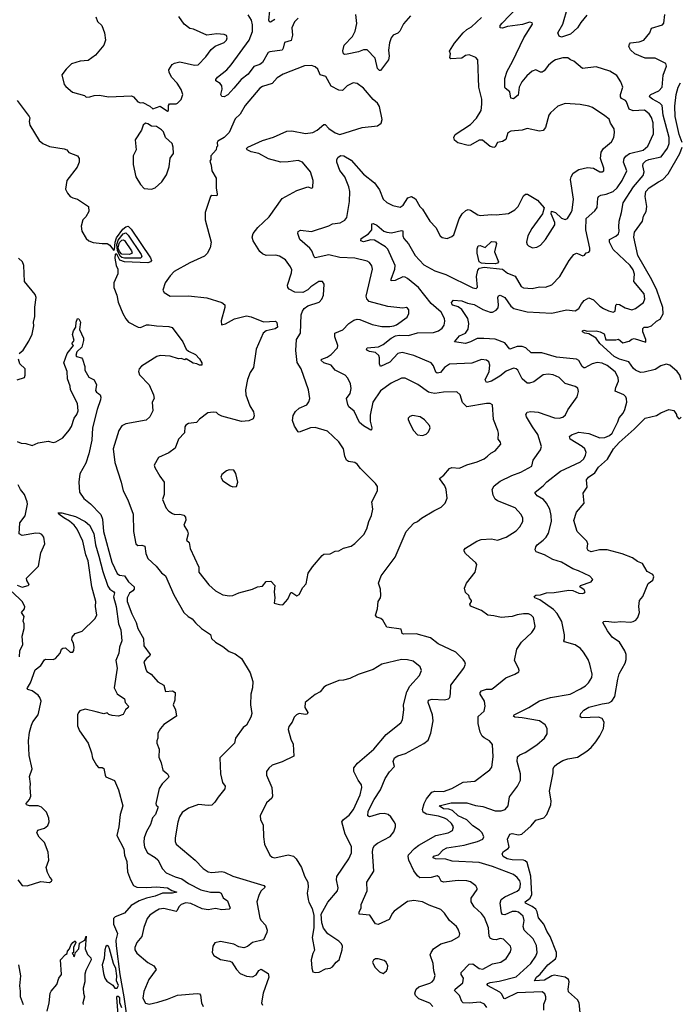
# Model space of a CAD drawing. Extents: x 2057697 to 2160550, y 827490 to 1016834.
# Tile 19 of 256: x 2080714 to 2086079, y 856613 to 864612. Entities that reach past the tile are written whole.
import ezdxf

# ---------------------------------------------------------------- set-up
doc = ezdxf.new("R2010")
doc.units = 0

msp = doc.modelspace()

# ---------------------------------------------------------------- linework, layer by layer
at = {"layer": '0CON20XD'}
for points in [[(2082975, 864625.6), (2082945.6, 864595), (2082925.5, 864545), (2082928.5, 864485), (2082917.9, 864442.1), (2082864.5, 864425.5), (2082855, 864381.2), (2082845, 864364.4), (2082745, 864351.5), (2082732.2, 864345), (2082685, 864264.5), (2082665, 864249.2), (2082615, 864232.1), (2082570.5, 864169.5), (2082512.5, 864125), (2082454.3, 864055.7), (2082405, 864001.1), (2082375, 863985.7), (2082357, 863987), (2082348.1, 864005), (2082358.3, 864048.3), (2082356.7, 864075), (2082343.6, 864093.6), (2082306.2, 864115), (2082305.8, 864125), (2082319.4, 864145), (2082395.4, 864205), (2082431.5, 864245), (2082578.4, 864445), (2082605.4, 864515), (2082605, 864570), (2082597.9, 864607.9), (2082570.9, 864650.9)], [(2082785, 864614.3), (2082752, 864592), (2082744, 864594), (2082738.3, 864608.3), (2082744.7, 864685)], [(2083887.3, 864642.7), (2083831.7, 864578.3), (2083801.3, 864518.7), (2083785, 864502.5), (2083746, 864485), (2083731.5, 864465), (2083717.1, 864425), (2083708.8, 864365), (2083715.4, 864315), (2083708.2, 864285), (2083645, 864198), (2083635, 864199.2), (2083620.6, 864215), (2083599.9, 864299.9), (2083535.9, 864365.9), (2083505, 864366.7), (2083465, 864350), (2083375, 864330.9), (2083355, 864329.2), (2083343.8, 864335), (2083337.7, 864357.7), (2083350, 864405), (2083415.7, 864474.2), (2083437.9, 864517.9), (2083451.4, 864581.4), (2083444.6, 864654.6)], [(2084507.6, 856587.6), (2084490, 856615), (2084455, 856630.9), (2084365, 856621.8), (2084316.7, 856625), (2084305.8, 856635), (2084286.7, 856685), (2084246, 856725), (2084250, 856735), (2084313, 856787), (2084317.9, 856825), (2084300.5, 856855), (2084299.4, 856870.6), (2084365, 856940), (2084395, 856943.1), (2084446.2, 856905), (2084475, 856899.4), (2084555, 856942.5), (2084621.2, 856955), (2084665.6, 856985), (2084700.4, 857039.6), (2084704.5, 857065), (2084698.9, 857085), (2084642, 857142), (2084617.4, 857147.4), (2084585, 857138.2), (2084558.6, 857138.6), (2084538.9, 857148.9), (2084527.6, 857167.6), (2084520.8, 857235), (2084488, 857318), (2084465, 857350), (2084405.4, 857405.4), (2084381.4, 857445), (2084380.6, 857475), (2084429.2, 857545), (2084430, 857555), (2084417.5, 857575), (2084375, 857607.8), (2084345, 857617.5), (2084275, 857620), (2084155, 857606.5), (2084137.5, 857615), (2084122, 857645), (2084105, 857656), (2084056.8, 857643.2), (2083965, 857640.4), (2083945, 857656.1), (2083915, 857698.3), (2083875.5, 857785), (2083868.6, 857815), (2083871.5, 857828.5), (2083919.7, 857880.3), (2083955, 857905.6), (2084095, 857985.5), (2084195, 858005.5), (2084230, 858025), (2084237.1, 858055), (2084221.8, 858081.8), (2084185.7, 858115), (2084165, 858125.4), (2084115, 858140.4), (2084017.1, 858157.1), (2083990.6, 858175), (2083984.4, 858195), (2083999.1, 858245), (2084017.9, 858282.1), (2084062.5, 858337.5), (2084085, 858344.7), (2084155, 858341.9), (2084225, 858367.5), (2084315, 858417.1), (2084410, 858425), (2084531.1, 858518.9), (2084548.9, 858541.1), (2084559.1, 858625), (2084554.2, 858725), (2084530, 858755), (2084485, 858776.7), (2084470.5, 858790.5), (2084455, 858824.4), (2084436.4, 858895), (2084438.8, 858951.2), (2084485.4, 858994.6), (2084495.6, 859035), (2084488.9, 859075), (2084453.3, 859133.3), (2084453, 859147), (2084465, 859160), (2084505, 859174.3), (2084545, 859174), (2084559.7, 859180.3), (2084663.4, 859266.6), (2084735.6, 859294.4), (2084766.7, 859315), (2084771.2, 859325), (2084766.2, 859345), (2084732.5, 859405), (2084752.6, 859497.4), (2084789.2, 859555), (2084874.4, 859635), (2084895.5, 859665), (2084901.5, 859685), (2084885.6, 859755), (2084868.1, 859775), (2084846.2, 859785), (2084805, 859785.4), (2084755, 859777.9), (2084715, 859764.4), (2084625, 859755.8), (2084565, 859770), (2084515, 859774), (2084465, 859813.3), (2084375, 859846.7), (2084371.2, 859865), (2084383.3, 859885), (2084382.5, 859895), (2084367.5, 859915), (2084362.5, 859935), (2084335, 859960), (2084326.7, 859995), (2084343.3, 860035), (2084413.3, 860125), (2084427.5, 860185), (2084419.3, 860199.3), (2084366.7, 860245), (2084334.2, 860274.2), (2084324.2, 860294.2), (2084324.1, 860305.9), (2084335, 860320), (2084425.6, 860374.4), (2084460.9, 860389.1), (2084545, 860393.6), (2084595, 860382.5), (2084665, 860408.2), (2084745, 860458.6), (2084775, 860492), (2084800.8, 860535), (2084799.2, 860565), (2084783.8, 860595), (2084737.4, 860647.4), (2084595, 860702.5), (2084575.6, 860715.6), (2084558.7, 860748.7), (2084550.6, 860795), (2084567.5, 860825), (2084615, 860863.1), (2084710.2, 860909.8), (2084783.8, 860935), (2084874.4, 860985.6), (2084884.4, 861035), (2084942.8, 861117.2), (2084951.9, 861145), (2084922.4, 861242.4), (2084880, 861305), (2084830, 861385), (2084825.8, 861405), (2084835.7, 861424.3), (2084865, 861430), (2084925, 861424.5), (2085058, 861378), (2085095, 861375.5), (2085125, 861383.6), (2085147.1, 861402.9), (2085165, 861442.9), (2085242.4, 861547.6), (2085251.7, 861591.7), (2085247.8, 861617.8), (2085225, 861633.3), (2085145, 861655.8), (2085095, 861705.8), (2085046.2, 861726.2), (2085005, 861732.5), (2084965, 861727.8), (2084890.5, 861669.5), (2084855, 861658.1), (2084835, 861659.4), (2084795.4, 861695.4), (2084758.6, 861765), (2084745, 861775.6), (2084725, 861780), (2084665, 861756.8), (2084612.5, 861715), (2084545, 861674.6), (2084505, 861664.4), (2084495.6, 861685), (2084526.9, 861753.1), (2084532.7, 861805), (2084525, 861831.2), (2084505, 861847.1), (2084465, 861852.2), (2084385, 861822.2), (2084205, 861814.4), (2084165, 861786.4), (2084131.4, 861745), (2084105, 861740), (2084095, 861748), (2084075, 861800.8), (2084055, 861825.6), (2083915, 861884.5), (2083819.4, 861909.4), (2083785, 861900), (2083719.2, 861830.8), (2083645, 861794.2), (2083637.2, 861817.2), (2083637.5, 861865), (2083629.5, 861885), (2083605, 861908.8), (2083555, 861916.9), (2083538.8, 861925), (2083532, 861935), (2083536.7, 861945), (2083628.8, 861955), (2083665, 861973.6), (2083731.5, 862025), (2083765, 862043.4), (2083795, 862048.9), (2083872.6, 862047.4), (2083945, 862067.5), (2084075, 862071.3), (2084115.8, 862084.2), (2084144.3, 862105), (2084160.7, 862129.3), (2084167.2, 862162.8), (2084164.6, 862185), (2084136.8, 862235), (2084055.9, 862305.9), (2083953.6, 862435), (2083865, 862509.7), (2083845, 862520), (2083825, 862521.8), (2083763.6, 862493.6), (2083730.3, 862490.3), (2083730, 862505), (2083759.7, 862585), (2083762.7, 862615), (2083705, 862746.5), (2083686.1, 862766.1), (2083595, 862820), (2083565, 862823.6), (2083505, 862807.3), (2083484.5, 862815), (2083487.8, 862835), (2083546.6, 862873.4), (2083573.3, 862905), (2083575, 862952.5), (2083585, 862955.6), (2083615, 862943.8), (2083672.7, 862892.7), (2083694.5, 862884.5), (2083735, 862880.4), (2083815, 862900), (2083825, 862896.7), (2083824.5, 862855), (2083833.6, 862835), (2083871.5, 862791.5), (2083925, 862695.5), (2083995, 862620.9), (2084085, 862571.8), (2084175, 862543.1), (2084395, 862434.2), (2084421.7, 862428.3), (2084432.3, 862437.7), (2084425.3, 862525), (2084434.2, 862575.8), (2084447.6, 862592.4), (2084485, 862601.5), (2084635, 862584), (2084675, 862552.5), (2084737.4, 862527.4), (2084785.5, 862445.5), (2084806, 862434), (2084875, 862427.1), (2084935, 862441.9), (2084985, 862439.2), (2085035, 862459.2), (2085100, 862525), (2085177.1, 862655), (2085215.5, 862704.5), (2085235, 862714.3), (2085245, 862712.9), (2085287.5, 862692.5), (2085301.7, 862698.3), (2085315, 862717.5), (2085336.4, 862723.6), (2085343.3, 862735), (2085344, 862755), (2085310.9, 862905), (2085313.5, 862996.5), (2085385, 863059.2), (2085402.9, 863085), (2085408.3, 863161.7), (2085414.4, 863175), (2085434, 863186), (2085476.2, 863193.8), (2085535, 863215.6), (2085566.2, 863245), (2085606.4, 863305), (2085644.5, 863385), (2085618.1, 863455), (2085624.4, 863485), (2085636.9, 863503.1), (2085665.9, 863524.1), (2085778.2, 863551.7), (2085814.5, 863585), (2085862.7, 863685), (2085858.6, 863775), (2085845, 863817.5), (2085826.8, 863846.8), (2085787.6, 863877.6), (2085695, 863872.2), (2085664.7, 863884.7), (2085643.5, 863945), (2085635, 863955.5), (2085602.2, 863972.2), (2085594.4, 863985), (2085593.3, 864005), (2085611.1, 864065), (2085596.4, 864106.4), (2085565, 864158), (2085506.7, 864195), (2085395, 864230), (2085285, 864214.2), (2085215, 864275.8), (2085186.7, 864285), (2085165, 864300.8), (2085125, 864302.2), (2085065.4, 864284.6), (2085045, 864272.2), (2085008.3, 864241.7), (2084973.5, 864196.5), (2084956, 864185), (2084945, 864184.7), (2084905, 864203.3), (2084875, 864193.5), (2084833.5, 864156.5), (2084792.5, 864107.5), (2084770.3, 864065), (2084762.4, 863997.6), (2084725, 863969.4), (2084703.3, 863975), (2084693.6, 864025), (2084655.6, 864055), (2084653.8, 864063.8), (2084653.9, 864135), (2084673.1, 864195), (2084716.7, 864273.3), (2084807.3, 864465), (2084877.5, 864575), (2084875, 864586.2), (2084855, 864590.8), (2084798.2, 864571.8), (2084675, 864557.8), (2084635, 864542.2), (2084616.2, 864546.2), (2084617.5, 864565), (2084632, 864585), (2084755, 864710)], [(2084362.2, 857917.8), (2084433.3, 857936.7), (2084474.2, 857955), (2084483.1, 857975), (2084469.1, 858005), (2084447.7, 858027.7), (2084395, 858063), (2084345, 858111.1), (2084275, 858144.8), (2084228.2, 858188.2), (2084198.7, 858198.7), (2084155, 858202.4), (2084120, 858225), (2084218.8, 858248.8), (2084345, 858249.7), (2084415, 858228.9), (2084475, 858221.2), (2084575, 858185.5), (2084625, 858184.5), (2084656.2, 858195), (2084680.8, 858225), (2084690.9, 858299.1), (2084757.1, 858385), (2084780, 858435), (2084780.6, 858485), (2084755.5, 858585.5), (2084756.6, 858623.4), (2084775, 858640.6), (2084819.8, 858660.2), (2084915, 858721.4), (2084975.8, 858775), (2084998.3, 858811.7), (2084998, 858855), (2084981.2, 858885), (2084936.2, 858915), (2084795, 858941.8), (2084735, 858946), (2084724.3, 858955), (2084730.8, 858965), (2084848.8, 859025), (2084935, 859077.5), (2085024.7, 859105.3), (2085185, 859133.1), (2085268.8, 859175), (2085308.3, 859201.7), (2085333.8, 859225), (2085360.5, 859269.5), (2085364, 859295), (2085345, 859377.5), (2085330, 859415), (2085292.9, 859475), (2085267.5, 859505), (2085225, 859534.3), (2085138.8, 859558.8), (2085132.5, 859565), (2085137.5, 859585), (2085138.6, 859615), (2085116, 859724), (2085079.1, 859789.1), (2085050.6, 859820.6), (2084938.2, 859898.2), (2084896.7, 859915), (2084892, 859925), (2084905, 859936.5), (2084945, 859940), (2084992.9, 859957.1), (2085055, 859959.1), (2085173.2, 859976.8), (2085205.7, 859975.7), (2085255, 859951.9), (2085285, 859950), (2085300, 859955), (2085307.5, 859965), (2085299.3, 859979.3), (2085263.6, 860003.6), (2085267.5, 860015), (2085354.5, 860045.5), (2085370, 860065), (2085345, 860092), (2085253.3, 860135), (2085205, 860150.8), (2085113.3, 860205), (2085045, 860225.6), (2084976, 860265), (2084907.9, 860287.9), (2084899.5, 860305), (2084905, 860329.2), (2084915.7, 860345), (2084965.4, 860384.6), (2084990.6, 860409.4), (2085008.2, 860441.8), (2085031.8, 860535), (2085030, 860585), (2085018.8, 860635), (2084992.7, 860685), (2084966.9, 860715), (2084916.9, 860745), (2084900.6, 860765), (2084900.8, 860775), (2084965.8, 860824.2), (2084995, 860858.1), (2085107.5, 860945), (2085269.1, 861020.9), (2085295.5, 861045), (2085310, 861075), (2085313.3, 861095), (2085303.3, 861125), (2085281.9, 861145), (2085185, 861204.4), (2085178, 861225), (2085195, 861238.9), (2085255, 861260), (2085335, 861249.1), (2085425, 861216), (2085465, 861216.9), (2085505, 861233.8), (2085525, 861252.5), (2085571.8, 861345), (2085583.2, 861376.7), (2085614.5, 861415), (2085630, 861445), (2085644.4, 861505), (2085642.1, 861532.1), (2085637.2, 861547.2), (2085619.2, 861565), (2085550.8, 861595), (2085554.6, 861625), (2085575.9, 861675), (2085575.4, 861705), (2085550.8, 861750.8), (2085485, 861803.1), (2085445, 861822.9), (2085405, 861826.2), (2085363.3, 861816.7), (2085305, 861784.5), (2085295, 861784.4), (2085281.1, 861795), (2085255, 861843.1), (2085235, 861854.6), (2085075, 861871.3), (2084955, 861906.4), (2084867.5, 861905), (2084824.2, 861945), (2084795, 861958.2), (2084755, 861956.5), (2084695, 861934.3), (2084655, 861987.3), (2084575, 862016.5), (2084482.7, 862022.7), (2084428.1, 862021.9), (2084376.3, 861993.7), (2084335, 861982.4), (2084244.1, 861994.1), (2084286.2, 862045), (2084335.7, 862065), (2084355, 862096.7), (2084361.5, 862145), (2084352.9, 862185), (2084305, 862257.5), (2084275, 862279.4), (2084232.9, 862292.9), (2084222.5, 862305), (2084220.8, 862315), (2084236.2, 862333.8), (2084305, 862327.1), (2084349.7, 862309.7), (2084405, 862298.7), (2084475, 862257.2), (2084535, 862237.1), (2084553.7, 862236.3), (2084585, 862253.3), (2084599.2, 862270.8), (2084603.4, 862295), (2084597.1, 862355), (2084601.9, 862368.1), (2084615, 862374), (2084655, 862354.3), (2084703.9, 862285), (2084726.6, 862266.6), (2084835, 862238.8), (2085035, 862227.5), (2085155, 862254.4), (2085225, 862245.8), (2085255.5, 862264.5), (2085277.1, 862305), (2085299.6, 862330.4), (2085335, 862352.2), (2085375, 862336.1), (2085425, 862284.5), (2085455, 862264.4), (2085495, 862245.5), (2085535, 862236.7), (2085551.4, 862245), (2085555, 862292.5), (2085565, 862300.8), (2085585, 862299.1), (2085631.6, 862271.6), (2085685, 862253.9), (2085715.7, 862265), (2085778.9, 862315), (2085790.9, 862345), (2085785.3, 862385), (2085702.9, 862485), (2085706.2, 862545), (2085695, 862579.4), (2085672.1, 862615), (2085533.7, 862743.7), (2085503.1, 862805), (2085503.3, 862826.7), (2085556.4, 862853.6), (2085577.2, 862872.8), (2085582.8, 862895), (2085580.4, 862930.4), (2085581.9, 862975), (2085602.3, 863045), (2085615.9, 863125), (2085700.3, 863255), (2085777.9, 863345), (2085786.4, 863375), (2085774.5, 863425), (2085778.5, 863445), (2085800, 863465), (2085822.9, 863475), (2085925, 863498.1), (2085975, 863567.5), (2085989.2, 863605), (2085988.2, 863655), (2085940.4, 863835), (2085932.4, 863915), (2085913.8, 863935), (2085852.5, 863965), (2085830, 863985), (2085830.9, 863995), (2085841.1, 864005), (2085905, 864034.7), (2085933.1, 864065), (2085939.5, 864160.5), (2085967.1, 864235), (2085962, 864255), (2085935, 864269.4), (2085875, 864298.1), (2085795, 864300.6), (2085708.8, 864335), (2085675, 864368), (2085661.4, 864395), (2085665.7, 864414.3), (2085675.7, 864424.3), (2085745, 864432.1), (2085783.4, 864446.6), (2085831.4, 864505), (2085845.7, 864544.3), (2085935, 864571.2), (2085946, 864584), (2085954.3, 864655)], [(2085320.6, 864649.4), (2085271.3, 864588.7), (2085245, 864544.5), (2085186.9, 864493.1), (2085115, 864468.8), (2085095, 864477.5), (2085083.8, 864505), (2085124.4, 864575.6), (2085166.9, 864715)], [(2081332, 864635), (2081345, 864597.5), (2081380, 864565), (2081404, 864505), (2081411.2, 864445), (2081398, 864405), (2081331.2, 864325), (2081270.5, 864279.5), (2081205, 864273.8), (2081135, 864252.5), (2081090.7, 864209.3), (2081057.5, 864165), (2081076.7, 864085), (2081088.3, 864068.3), (2081142.7, 864022.7), (2081240, 863995), (2081255, 863983.3), (2081285, 863984), (2081320, 863995), (2081362.3, 863997.7), (2081435, 863986), (2081623, 863993), (2081637.5, 863985), (2081675, 863943.3), (2081695, 863937.5), (2081715, 863940), (2081770.7, 863910.7), (2081795, 863887.5), (2081855, 863910), (2081915, 863867.5)], [(2081915, 863867.5), (2081922.5, 863875), (2081922.5, 863915), (2081930.7, 863929.3), (2081985, 863927.5), (2081995, 863932.5), (2082026.1, 863963.9), (2082040, 864005), (2082026.2, 864045), (2081994.2, 864095), (2081948, 864145), (2081928.8, 864185), (2081926.2, 864205), (2081952.7, 864247.3), (2081970.6, 864259.4), (2082015, 864268.9), (2082135, 864242.5), (2082163.3, 864245), (2082225, 864310), (2082269.1, 864370.9), (2082302.6, 864397.4), (2082375, 864426), (2082394, 864445), (2082400, 864465), (2082392.7, 864482.7), (2082375, 864492), (2082315.9, 864495.9), (2082235, 864485.8), (2082125, 864534.3), (2082095, 864540), (2082048.8, 864575), (2082006.8, 864636.8)], [(2084847.5, 862775), (2084879.3, 862759.3), (2084915, 862764), (2084945, 862781.2), (2084985, 862826.7), (2085058.9, 862945), (2085060, 862965), (2085029.4, 863035), (2085033.8, 863056.2), (2085065, 863046.7), (2085115, 863000.4), (2085145, 862988.5), (2085162.1, 862997.9), (2085193.5, 863045), (2085201.2, 863065), (2085211.1, 863155), (2085187.3, 863315), (2085191.5, 863335), (2085210, 863365), (2085256.2, 863393.8), (2085325, 863411.2), (2085374.6, 863404.6), (2085425, 863375.8), (2085445, 863375.8), (2085457.5, 863385), (2085459.2, 863405), (2085432.1, 863485), (2085436.4, 863535), (2085454.1, 863565.9), (2085519.8, 863620.2), (2085538, 863655), (2085545.9, 863695.9), (2085542.5, 863725), (2085511.7, 863771.7), (2085501.2, 863805), (2085465, 863832), (2085365, 863897.8), (2085335, 863910), (2085265, 863922.9), (2085145, 863930.8), (2085085, 863908.9), (2085024.4, 863855), (2085011.1, 863835), (2084985.6, 863735), (2084965, 863710.8), (2084935, 863705.8), (2084835, 863727.8), (2084795, 863715.6), (2084702.7, 863707.3), (2084677.7, 863692.3), (2084660.9, 863639.1), (2084635, 863623.1), (2084593.3, 863615), (2084575, 863580), (2084565, 863574), (2084535, 863582.5), (2084471.9, 863631.9), (2084445, 863631.9), (2084375, 863591.9), (2084355, 863588.9), (2084272.4, 863612.4), (2084244.4, 863634.4), (2084240.5, 863655), (2084251.7, 863678.3), (2084375, 863760.4), (2084425, 863812.2), (2084462.5, 863875), (2084467.5, 863925), (2084466, 863965), (2084442.9, 864065), (2084433.8, 864285), (2084417.5, 864305), (2084365, 864326), (2084335, 864320.8), (2084305, 864299.2), (2084215, 864293.3), (2084206.7, 864305), (2084213.8, 864335), (2084206, 864355), (2084245, 864420.6), (2084315, 864505.6), (2084345, 864533.3), (2084382.2, 864555), (2084465, 864629.5)], [(2082845, 859857.5), (2082855, 859862.5), (2082892.5, 859905), (2082915, 859960), (2082925, 859960), (2082965, 859932.5), (2082985, 859942.5), (2083015, 860000), (2083041.7, 860028.3), (2083056.7, 860115), (2083091.7, 860168.3), (2083170.5, 860259.5), (2083185, 860268.8), (2083235, 860274), (2083275, 860293.8), (2083305, 860298), (2083345, 860318.6), (2083405, 860335.8), (2083435, 860356.2), (2083509.7, 860430.3), (2083534.4, 860475.6), (2083548.6, 860535), (2083570, 860585), (2083582.5, 860635), (2083574, 860695), (2083620, 860785), (2083619.5, 860819.5), (2083605, 860843.3), (2083480.8, 860965), (2083455, 861000), (2083435, 861014), (2083385, 861022.5), (2083368, 861035), (2083354.3, 861065), (2083344.2, 861125), (2083305, 861183.3), (2083258.8, 861225), (2083215, 861268), (2083115, 861298.9), (2083075, 861295.7), (2082985, 861260), (2082975, 861262.5), (2082945, 861308.8), (2082929.7, 861355), (2082934.8, 861395.2), (2082955, 861428.6), (2082984.2, 861455.8), (2083045, 861484), (2083061.7, 861508.3), (2083070, 861535), (2083059.4, 861605), (2082999.4, 861775), (2082967.8, 861827.8), (2082956.3, 861925), (2082961.5, 862015), (2082996, 862066), (2083000.8, 862215), (2083010, 862245), (2083024.3, 862265.7), (2083053, 862287), (2083145, 862316.2), (2083168.3, 862341.7), (2083181.2, 862375), (2083186.4, 862463.6), (2083172.5, 862485), (2083142.5, 862485), (2083077.3, 862442.7), (2083053.1, 862416.9), (2083013.9, 862396.1), (2082948.8, 862398.8), (2082902.7, 862422.7), (2082891.2, 862435), (2082888.8, 862455), (2082922.5, 862555), (2082925, 862580), (2082914, 862605), (2082872.1, 862662.1), (2082825, 862690), (2082795, 862699.2), (2082715, 862696.9), (2082685, 862709.4), (2082665, 862730), (2082610, 862815), (2082601.9, 862845), (2082610, 862875), (2082647.5, 862925), (2082739.6, 863010.4), (2082845, 863160), (2082965, 863224.3), (2083053, 863253), (2083085, 863242.5), (2083095, 863250), (2083098, 863305), (2083075.7, 863375), (2083010, 863455), (2082975, 863466.9), (2082895, 863456.4), (2082835, 863455.6), (2082805, 863461.5), (2082735, 863481.4), (2082655, 863524.4), (2082595, 863539.4), (2082562.5, 863555), (2082557.5, 863565), (2082567.5, 863575), (2082685, 863629.2), (2082775, 863658.6), (2082885, 863705.5), (2082925, 863707.9), (2083035, 863688.2), (2083093.9, 863696.1), (2083129.2, 863715), (2083185, 863760.6), (2083195, 863759.4), (2083225, 863728.1), (2083275, 863691.5), (2083315, 863679.1), (2083495, 863735.7), (2083620, 863750), (2083649.3, 863770.7), (2083658.8, 863801.2), (2083635.6, 863905.6), (2083619.2, 863935), (2083585, 863962.5), (2083507.1, 864055), (2083455, 864094.2), (2083421.2, 864098.8), (2083375, 864074.2), (2083335, 864037.1), (2083305, 864040), (2083242.4, 864072.4), (2083199.4, 864149.4), (2083154.6, 864164.6), (2083135, 864208.8), (2083115, 864228.8), (2083085, 864239.2), (2083025.9, 864235.9), (2082855, 864168.6), (2082805, 864139.2), (2082765, 864094.2), (2082685, 864068.1), (2082664.6, 864055.4), (2082546.2, 863913.8), (2082505.4, 863844.6), (2082464.6, 863805.4), (2082414.1, 863695.9), (2082375, 863656), (2082322.5, 863625), (2082317.5, 863615), (2082320, 863585), (2082313, 863577), (2082310, 863555), (2082267.5, 863505), (2082266.7, 863475), (2082258.3, 863461.7), (2082269.3, 863429.3), (2082274, 863385), (2082310, 863325), (2082310, 863245), (2082317.5, 863195), (2082315, 863180), (2082275, 863182.5), (2082262.5, 863175), (2082220, 863045), (2082221.2, 862985), (2082270, 862805), (2082261.7, 862758.3), (2082237.3, 862712.7), (2082215, 862690), (2082095, 862636.7), (2081969.2, 862565), (2081935, 862530.8), (2081895.6, 862475), (2081877.1, 862415), (2081886.2, 862395), (2081937, 862367), (2082085, 862368.9), (2082235, 862352.9), (2082355, 862314), (2082380, 862295), (2082381.2, 862275), (2082350, 862165), (2082353, 862133), (2082385, 862140), (2082457.7, 862182.3), (2082555, 862206.2), (2082595, 862198.8), (2082695, 862156.2), (2082791.7, 862161.7), (2082801.7, 862151.7), (2082807.5, 862115), (2082788.8, 862101.2), (2082715, 862083.8), (2082691.2, 862065), (2082633.8, 861935), (2082612.3, 861787.7), (2082584.6, 861745.4), (2082565, 861690), (2082547.8, 861605), (2082549.4, 861565), (2082584.1, 861474.1), (2082613.8, 861425), (2082618.8, 861395), (2082609.5, 861370.5), (2082575, 861352), (2082515, 861348), (2082355, 861391.9), (2082328.8, 861405), (2082312, 861422), (2082285, 861424), (2082243, 861417), (2082175, 861366.2), (2082150.3, 861339.7), (2082085, 861332.5), (2082062.4, 861317.6), (2082055.7, 861304.3), (2082052.5, 861255), (2082004.4, 861205), (2081977.8, 861132.2), (2081925.5, 861094.5), (2081842.5, 861055), (2081807, 860993), (2081811.2, 860975), (2081853, 860903), (2081888, 860855), (2081886.2, 860755), (2081873.8, 860715), (2081903.8, 860645), (2081925, 860620), (2081955, 860600), (2081975, 860591.2), (2082015, 860593.8), (2082046.4, 860586.4), (2082061.7, 860571.7), (2082063, 860547), (2082047.5, 860505), (2082076.7, 860456.7), (2082082.5, 860435), (2082070, 860385), (2082090, 860365), (2082097.5, 860315), (2082168, 860165), (2082170, 860125), (2082251.2, 860021.2), (2082305, 859972.9), (2082365, 859940), (2082417.5, 859932.5), (2082445, 859934.2), (2082495, 859955.7), (2082605, 859986), (2082645, 860003.8), (2082685, 860011.2), (2082715, 860047.5), (2082755, 860050), (2082787.5, 860015), (2082780, 859965), (2082786.7, 859915), (2082781.7, 859871.7), (2082825, 859860), (2082845, 859857.5)], [(2086095.2, 863615), (2086070.2, 863680.2), (2086038, 863825), (2086035, 863910), (2086044.5, 864005), (2086060.8, 864065), (2086080.6, 864099.4)], [(2080694, 863955), (2080791.2, 863825), (2080796.2, 863815), (2080791.2, 863785), (2080796.1, 863756.1), (2080871.2, 863631.2), (2080901.2, 863605), (2080955, 863581.5), (2081075, 863562.5), (2081097.5, 863555), (2081113.8, 863533.8), (2081185, 863506), (2081196.2, 863485), (2081195.9, 863454.1), (2081181.2, 863415), (2081097.5, 863305), (2081085.9, 863235.9), (2081102.4, 863202.4), (2081125, 863176.2), (2081145, 863163.8), (2081182.5, 863155), (2081273.6, 863093.6), (2081276.2, 863055), (2081250.3, 863009.7), (2081226.2, 862985), (2081214.4, 862935.6), (2081218.6, 862895), (2081253.1, 862835), (2081275, 862815.7), (2081312.1, 862802.1), (2081385, 862792.9), (2081425, 862794.4), (2081445, 862781.5), (2081475, 862740.4), (2081485, 862745.4), (2081489.9, 862805), (2081501.2, 862838.8), (2081551, 862909), (2081575, 862930.1), (2081595, 862935.2), (2081620.7, 862910.7), (2081777.7, 862677.7), (2081783.5, 862655), (2081775.6, 862644.4), (2081755, 862637.9), (2081565, 862643.5), (2081528.3, 862658.3), (2081505, 862701.7), (2081495, 862709.8), (2081490, 862705), (2081487.8, 862675), (2081498.4, 862615), (2081510, 862585), (2081511.7, 862548.3), (2081480, 862475), (2081477.8, 862435), (2081501.9, 862375), (2081513.9, 862316.1), (2081550.8, 862225), (2081575, 862181.2), (2081598.8, 862155), (2081677.5, 862115), (2081695, 862111.9), (2081745, 862132.9), (2081765, 862134.4), (2081825, 862124.4), (2081925, 862120), (2081951.4, 862111.4), (2082038, 861995), (2082067.5, 861935), (2082085, 861919.2), (2082141.9, 861891.9), (2082175, 861857.5), (2082194, 861825), (2082193.8, 861806.2), (2082175, 861804.2), (2082152.5, 861815), (2082122.3, 861822.3), (2082065, 861856.7), (2082055, 861850), (2082025, 861858.8), (2082003.9, 861856.1), (2081935, 861879.2), (2081855, 861883.3), (2081828.8, 861875), (2081702.6, 861797.4), (2081684.3, 861775), (2081680, 861755), (2081687.3, 861727.3), (2081765, 861646.7), (2081800, 861565), (2081806.1, 861533.9), (2081790, 861505), (2081795.8, 861434.2), (2081770, 861385), (2081740.3, 861359.7), (2081575, 861328.6), (2081545, 861312), (2081518.1, 861275), (2081474.4, 861125), (2081485.8, 861014.2), (2081538.6, 860855), (2081554.4, 860785), (2081592.2, 860712.2), (2081637.1, 860595), (2081638.1, 860455), (2081658, 860355), (2081675, 860340.8), (2081705, 860343.1), (2081731.2, 860335), (2081738.1, 860275), (2081754, 860235), (2081822.6, 860172.6), (2081865, 860118), (2081898.8, 860095), (2081965, 859940), (2082046.2, 859795), (2082083.4, 859763.4), (2082115.7, 859745.7), (2082141.7, 859711.7), (2082191.2, 859665), (2082265, 859617.5), (2082271.2, 859585), (2082303.3, 859555), (2082365, 859520), (2082415, 859480), (2082465, 859460), (2082515, 859422.5), (2082586.7, 859305), (2082606.4, 859236.4), (2082603.8, 859185), (2082591.7, 859131.7), (2082588.8, 859045), (2082598.8, 858975), (2082591.2, 858945), (2082555, 858882), (2082528.9, 858861.1), (2082466.7, 858775), (2082458, 858735), (2082340, 858615), (2082344.3, 858485), (2082362, 858415), (2082382.5, 858385), (2082380, 858365), (2082325, 858296.2), (2082300, 858255), (2082275, 858231.2), (2082245, 858227.5), (2082165, 858235.6), (2082083.9, 858206.1), (2082035, 858172.5), (2082012.5, 858135), (2081997.8, 858092.2), (2081975.6, 857965), (2081976.8, 857936.8), (2081985.8, 857915), (2082138.9, 857785), (2082205, 857715.7), (2082245, 857690.8), (2082275, 857682.9)], [(2081785, 863234.3), (2081813.6, 863246.4), (2081867.5, 863295), (2081907.2, 863352.8), (2081927.6, 863417.6), (2081935, 863487.5), (2081963.3, 863525), (2081960, 863575), (2081953.3, 863605), (2081898.8, 863655), (2081881.2, 863701.2), (2081866.8, 863716.8), (2081825, 863743.8), (2081785, 863746.7), (2081755, 863766.7), (2081735, 863770), (2081716.7, 863755), (2081704, 863715), (2081652, 863635), (2081661.2, 863555), (2081637.1, 863505), (2081637.1, 863435), (2081657.1, 863335), (2081695, 863273.8), (2081725, 863240.8), (2081785, 863234.3)], [(2086086.4, 861685), (2086075, 861724), (2086054.5, 861755), (2085995, 861804.7), (2085965, 861813.2), (2085920.7, 861799.3), (2085875, 861771.1), (2085785, 861748.2), (2085755, 861747.1), (2085715, 861764), (2085698.5, 861778.5), (2085662.1, 861832.1), (2085585.7, 861855), (2085542.9, 861875), (2085425, 861980.6), (2085395.8, 862025), (2085335, 862059.2), (2085305, 862064.4), (2085286, 862075), (2085284.2, 862085), (2085295, 862089.5), (2085325, 862080.8), (2085395, 862083.1), (2085427.1, 862077.1), (2085461.1, 862061.1), (2085475, 862011.2), (2085555, 862010), (2085576.4, 862016.4), (2085612.5, 861987.5), (2085665, 862000), (2085685, 862016.7), (2085705, 862022), (2085798, 861992), (2085799.2, 862015), (2085773.6, 862075), (2085775.6, 862104.4), (2085786.9, 862113.1), (2085815.5, 862114.5), (2085844.3, 862125.7), (2085885, 862162), (2085915, 862180), (2085938.8, 862221.2), (2085936.9, 862275), (2085888.2, 862415), (2085848.5, 862498.5), (2085735.4, 862695), (2085702.5, 862845), (2085708.1, 862885), (2085770.8, 862975), (2085781.4, 863015), (2085801.9, 863055), (2085806.9, 863095), (2085792.5, 863175), (2085799.4, 863215), (2085825.6, 863245), (2085900.8, 863295), (2085936.4, 863313.6), (2085980, 863360), (2086075.7, 863524.3), (2086094.7, 863575)], [(2084070, 856595), (2084045, 856621.5), (2083955, 856658.2), (2083928.1, 856685), (2083924.4, 856705), (2083933.1, 856735), (2083955.8, 856755.8), (2084043.8, 856785), (2084064.5, 856795.5), (2084078.7, 856811.3), (2084087, 856847), (2084076.2, 856885), (2084071.2, 856945), (2084048.8, 857015), (2084055.8, 857035), (2084075.8, 857065), (2084135, 857105.6), (2084222, 857128), (2084282, 857165), (2084287.5, 857185), (2084274.2, 857225), (2084260.8, 857245), (2084203.8, 857293.8), (2084162.9, 857355), (2084133.6, 857383.6), (2084038.3, 857418.3), (2083986.6, 857446.6), (2083915, 857456.7), (2083862.6, 857447.4), (2083755, 857370), (2083741.5, 857355), (2083715, 857301.4), (2083625, 857260.6), (2083605, 857267.5), (2083557.1, 857337.1), (2083471.2, 857345), (2083470, 857365), (2083488.5, 857395), (2083488.5, 857425), (2083535.5, 857535), (2083532.9, 857605), (2083590.5, 857695), (2083579.7, 857855), (2083584.7, 857885.3), (2083596, 857904), (2083618.8, 857921.2), (2083722.4, 857977.6), (2083753.1, 858015), (2083767.5, 858055), (2083765.7, 858075.7), (2083755, 858096.7), (2083728.8, 858135), (2083706.7, 858155), (2083675, 858164.4), (2083635, 858161.5), (2083555, 858137.5), (2083542.5, 858145), (2083545, 858181.2), (2083592.9, 858277.1), (2083645.3, 858355), (2083683.1, 858446.9), (2083717.9, 858502.1), (2083758, 858545), (2083748.5, 858585), (2083758.5, 858615), (2083785, 858633.1), (2083848.4, 858651.6), (2083996.9, 858733.1), (2084030.9, 858759.1), (2084053.1, 858815), (2084073.2, 858915), (2084066.9, 858965), (2084031.4, 859065), (2084033.8, 859085), (2084065, 859092.5), (2084165, 859085.8), (2084196.7, 859095), (2084206.2, 859105), (2084214.2, 859135), (2084214.4, 859205), (2084321.4, 859345), (2084333.9, 859376.1), (2084330, 859395), (2084316, 859415), (2084255, 859474.2), (2084112.6, 859542.6), (2084049.1, 859589.1), (2083933.2, 859623.2), (2083830.9, 859620.9), (2083821.2, 859625), (2083811.2, 859661.2), (2083695.8, 859675.8), (2083662.5, 859735), (2083647.7, 859747.7), (2083615, 859758.8), (2083604, 859775), (2083621.2, 859825), (2083626.7, 859885), (2083643.3, 859915), (2083646.7, 859935), (2083643.3, 859985), (2083627.5, 860035), (2083650, 860095), (2083764.2, 860245.8), (2083852.5, 860455), (2083915, 860521.2), (2083945.7, 860534.3), (2083977, 860563), (2084077.3, 860622.7), (2084138.3, 860651.7), (2084168.8, 860685), (2084186, 860725), (2084177.5, 860795), (2084166, 860825), (2084123.3, 860885), (2084158.3, 860911.7), (2084204, 860965), (2084225, 860973.8), (2084285, 860968.8), (2084345, 860995.7), (2084430.3, 861019.7), (2084485, 861044), (2084514, 861065), (2084540.2, 861089.8), (2084575, 861110), (2084621.2, 861165), (2084619.2, 861179.2), (2084601.2, 861205), (2084602.7, 861252.7), (2084597.1, 861275), (2084561.9, 861365), (2084553.6, 861483.6), (2084535, 861493.8), (2084505, 861494.2), (2084345, 861466), (2084311.3, 861501.3), (2084292.5, 861565), (2084265, 861588.6), (2084155, 861586.4), (2084085, 861575.9), (2084055, 861579.4), (2084035, 861586.9), (2083948.8, 861648.8), (2083845, 861698.9), (2083815, 861700.6), (2083730.6, 861659.4), (2083645, 861596.4), (2083582.7, 861505), (2083561.3, 861398.7), (2083561.2, 861351.2), (2083573.8, 861295), (2083570, 861280), (2083565, 861276.7), (2083505, 861312), (2083475, 861340.8), (2083430.9, 861430.9), (2083388.1, 861468.1), (2083380, 861485), (2083368.8, 861535), (2083398.1, 861575), (2083405.7, 861615.7), (2083401.2, 861655), (2083379.7, 861699.7), (2083356.7, 861725), (2083275, 861764.4), (2083244.5, 861804.5), (2083185, 861824.6), (2083160, 861845), (2083166.7, 861855), (2083210.7, 861869.3), (2083245, 861891.4), (2083294.3, 861945), (2083298.6, 861965), (2083274.3, 862035), (2083274, 862066), (2083338.9, 862091.1), (2083387.2, 862142.8), (2083428.7, 862171.3), (2083455, 862178.9), (2083476.4, 862176.4), (2083575.7, 862135.7), (2083655, 862120.5), (2083720.4, 862120.4), (2083753.6, 862123.6), (2083775, 862133.8), (2083860.8, 862195), (2083875.8, 862225), (2083873.3, 862255), (2083865, 862267.5), (2083855, 862273.3), (2083825, 862268.8), (2083705, 862280.9), (2083553.3, 862323.3), (2083533.8, 862345), (2083527.2, 862367.2), (2083578.6, 862585), (2083573, 862613), (2083555, 862640), (2083535, 862650), (2083435, 862674.4), (2083315, 862680.5), (2083225, 862702.2), (2083115, 862678.6), (2083105, 862685.8), (2083086.1, 862735), (2083070.9, 862755), (2082990, 862825), (2082972, 862875), (2082975, 862890), (2082995, 862902.5), (2083085, 862891.1), (2083225, 862937.1), (2083255, 862952.5), (2083317.4, 862962.6), (2083355, 862982), (2083370.8, 863005), (2083393.9, 863136.1), (2083395.5, 863215), (2083386.2, 863255), (2083353.9, 863335), (2083315, 863387.5), (2083290, 863455), (2083288.8, 863475), (2083300, 863495), (2083322.7, 863507.3), (2083346, 863505), (2083405, 863470), (2083505, 863357.5), (2083596.6, 863286.6), (2083635, 863228.8), (2083665.7, 863155), (2083695, 863126.9), (2083745, 863103.5), (2083805, 863088.1), (2083829.4, 863105), (2083866, 863164), (2083895, 863176.2), (2083927.4, 863157.4), (2083964, 863095), (2083985, 863073.3), (2084044, 862975), (2084094, 862925), (2084130, 862855), (2084145, 862843.3), (2084185, 862833.3), (2084225, 862851.2), (2084238.8, 862865), (2084282.5, 862995), (2084307.1, 863035), (2084337.6, 863062.4), (2084355, 863069.2), (2084375, 863065.8), (2084435, 863025.6), (2084455, 863021.1), (2084545, 863029.5), (2084585, 863025.6), (2084685, 863038.6), (2084735, 863068.6), (2084762.9, 863095), (2084805, 863181.2), (2084822.5, 863195), (2084837.5, 863195), (2084920, 863145), (2084973.9, 863083.9), (2084960.8, 863035), (2084872.5, 862915), (2084840, 862855), (2084831.2, 862805), (2084836.4, 862786.4), (2084847.5, 862775)], [(2081695, 862674.2), (2081565.1, 862674.9), (2081545, 862679.3), (2081530.8, 862690.8), (2081507.3, 862737.3), (2081504, 862786), (2081515, 862821.1), (2081555, 862871.6), (2081575, 862879.4), (2081595, 862861.5), (2081700.5, 862705), (2081706.4, 862685), (2081695, 862674.2)], [(2081605, 862704), (2081545, 862706.4), (2081525, 862728), (2081515, 862755), (2081515.3, 862775), (2081525, 862801.4), (2081545, 862820.9), (2081555, 862823.6), (2081565, 862817.9), (2081621.7, 862735), (2081627.7, 862715), (2081605, 862704)], [(2084575, 862628), (2084495, 862630), (2084465, 862634.2), (2084446.2, 862645), (2084429.2, 862715), (2084429.3, 862750.7), (2084437.5, 862775), (2084455, 862778.8), (2084495, 862762.5), (2084545, 862808.8), (2084578, 862808), (2084585.8, 862795), (2084571.4, 862725), (2084603.3, 862645), (2084595, 862633.8), (2084575, 862628)], [(2080710.5, 861899.5), (2080742.1, 861927.9), (2080788.3, 862001.7), (2080815, 862057.5), (2080829.2, 862125), (2080826.2, 862155), (2080837.9, 862202.1), (2080836.4, 862276.4), (2080848.6, 862355), (2080840.5, 862380.5), (2080752.2, 862485), (2080747.9, 862615), (2080737.5, 862645), (2080705, 862674.5)], [(2081006.8, 861183.2), (2081065.5, 861214.5), (2081115, 861276.2), (2081135, 861306.7), (2081156, 861375), (2081177.5, 861405), (2081188.6, 861435), (2081184, 861495), (2081126, 861605), (2081124.4, 861635), (2081102, 861695), (2081100, 861755), (2081071.8, 861825), (2081100.4, 861899.6), (2081150, 861965), (2081140, 861975), (2081140, 861985), (2081156.7, 862005), (2081144, 862055), (2081150.8, 862085), (2081170.8, 862115), (2081171.9, 862155), (2081185, 862183.3), (2081195, 862181.2), (2081207.1, 862155), (2081200, 862095), (2081232.5, 862025), (2081233.1, 862005), (2081219.6, 861950.4), (2081179.2, 861915), (2081168.8, 861885), (2081176.1, 861876.1), (2081215.8, 861865.8), (2081223.3, 861855), (2081242.5, 861795), (2081242.5, 861765), (2081277, 861707), (2081320, 861685), (2081336.7, 861645), (2081330.7, 861600.7), (2081337.5, 861585), (2081354, 861574), (2081366.7, 861565), (2081373.3, 861545), (2081370, 861525), (2081343.6, 861446.4), (2081306.7, 861295), (2081300, 861195), (2081275.4, 861085), (2081251.1, 861008.9), (2081203.9, 860923.9), (2081194, 860855), (2081200, 860775), (2081235, 860722.5), (2081289.2, 860679.2), (2081373, 860593), (2081385.4, 860555), (2081394, 860455), (2081462.3, 860205), (2081505, 860112.9), (2081525, 860098.6), (2081565.4, 860095.4), (2081598.1, 860045), (2081642.9, 860005), (2081644.2, 859985), (2081633.3, 859973.3), (2081605, 859953.8), (2081586.7, 859915), (2081586.4, 859886.4), (2081624.6, 859785), (2081660, 859715), (2081672.9, 859665), (2081720, 859585), (2081722, 859525), (2081773.8, 859455), (2081769.5, 859440.5), (2081745, 859423.3), (2081723.3, 859395), (2081737.5, 859335), (2081747, 859317), (2081782.5, 859295), (2081835, 859233.8), (2081885.7, 859205.7), (2081897.5, 859155), (2081955, 859158.6), (2081976, 859145), (2081973.1, 859085), (2081960, 859045), (2081978.8, 859005), (2081987.5, 858955), (2081885, 858886.7), (2081856.7, 858855), (2081836.7, 858815), (2081836.7, 858775), (2081827.5, 858755), (2081827.5, 858735), (2081847.5, 858685), (2081845, 858620), (2081863.9, 858573.9), (2081878, 858515), (2081913.8, 858485), (2081926.2, 858465), (2081922.5, 858455), (2081870, 858405), (2081847, 858367), (2081818.8, 858245), (2081821.7, 858231.7), (2081835, 858220), (2081835, 858210), (2081818.2, 858155), (2081792.2, 858127.8), (2081777.3, 858075), (2081745, 858018.1), (2081724.6, 857965), (2081721.3, 857931.3), (2081729.1, 857889.1), (2081752.5, 857845), (2081815, 857806.7), (2081835, 857786.9), (2081875, 857714.2), (2081905, 857681.1), (2081977.8, 857647.8), (2082032.3, 857632.3), (2082085, 857595.9), (2082186.2, 857543.8), (2082265, 857525.2), (2082334, 857524), (2082350.6, 857515), (2082367.3, 857477.3), (2082402.8, 857452.8), (2082422.2, 857395), (2082415, 857385.7), (2082355, 857382), (2082305, 857390.3), (2082245, 857381.8), (2082195, 857390), (2082105, 857432.5), (2082063.3, 857436.7), (2082025, 857423.3), (2082006.7, 857405), (2081994.4, 857375.6), (2081985, 857367.5), (2081885, 857392.1), (2081846.7, 857385), (2081815, 857368.6), (2081772.2, 857337.8), (2081750.6, 857309.4), (2081722, 857238), (2081706.7, 857165), (2081665.6, 857115), (2081648.6, 857075), (2081650, 857055), (2081665, 857028), (2081755, 856951.9), (2081802.5, 856925), (2081822, 856895), (2081761.9, 856815), (2081723.7, 856716.3), (2081714.3, 856664.3), (2081735, 856623.8), (2081765, 856615.8), (2081835, 856630), (2081915, 856654.4), (2081995, 856687.5), (2082155, 856701.4), (2082175, 856698), (2082182.5, 856687.5), (2082190.8, 856625), (2082205, 856596.7)], [(2080695, 861686.2), (2080752.5, 861705), (2080759.2, 861725), (2080760, 861775), (2080716, 861815), (2080704.1, 861854.1)], [(2085266.7, 856546.7), (2085258.4, 856625), (2085245, 856650.4), (2085171.9, 856715), (2085169.1, 856735), (2085177.8, 856795), (2085171.1, 856815), (2085144, 856835), (2085055, 856849.2), (2085035, 856844.8), (2084975, 856810.6), (2084893.8, 856805), (2084911.5, 856835), (2084941.6, 856858.4), (2085004.6, 856935), (2085065, 856982.9), (2085073.6, 857005), (2085073.1, 857035), (2085022, 857165), (2084996.5, 857206.5), (2084972.1, 857265), (2084926.4, 857315), (2084916.1, 857365), (2084905, 857385.3), (2084875, 857408.4), (2084821.1, 857435), (2084818.9, 857445), (2084858.5, 857475), (2084872.3, 857505), (2084864.8, 857655), (2084834.7, 857764.7), (2084820.2, 857780.2), (2084805.3, 857785.3), (2084715, 857787.8), (2084673.8, 857795), (2084640.8, 857815), (2084632, 857835), (2084643.3, 857855), (2084681.2, 857878.8), (2084689.5, 857890.5), (2084675.5, 857955), (2084694.2, 857995.8), (2084715, 858001.5), (2084765, 857990.8), (2084793.5, 857996.5), (2084867.9, 858062.1), (2084905, 858110), (2084972.1, 858127.9), (2084995, 858154.4), (2085027.8, 858235), (2085030, 858265), (2085018.1, 858345), (2085045.8, 858495), (2085045.8, 858525), (2085054, 858545), (2085075.5, 858564.5), (2085125, 858592.9), (2085165, 858606.9), (2085245, 858621.9), (2085319.2, 858670.8), (2085355, 858698.5), (2085393.5, 858746.5), (2085426.9, 858793.1), (2085455, 858852.9), (2085460.6, 858905), (2085445, 858935.3), (2085415, 858946.8), (2085279.8, 858939.8), (2085270, 858945), (2085266.9, 858955), (2085272.2, 858975), (2085295, 859002.7), (2085335, 859027.8), (2085445, 859055.3), (2085498, 859062), (2085524.4, 859075), (2085546.1, 859115), (2085570.5, 859255), (2085581.4, 859298.6), (2085631.5, 859385), (2085640, 859415), (2085640, 859455), (2085629.2, 859485), (2085585, 859554), (2085526.9, 859596.9), (2085488.1, 859648.1), (2085449.2, 859715), (2085456.9, 859723.1), (2085474.6, 859725.4), (2085545, 859716.7), (2085595, 859723.1), (2085675, 859718.5), (2085697.4, 859722.6), (2085718.8, 859735), (2085733.8, 859755), (2085747.5, 859795), (2085742.7, 859845), (2085747.3, 859892.7), (2085775.8, 859925), (2085818.6, 860031.4), (2085855, 860060), (2085864.3, 860085), (2085855, 860103.8), (2085810.6, 860130.6), (2085770.8, 860195), (2085731.7, 860211.7), (2085690.3, 860240.3), (2085606, 860274), (2085485, 860304.7), (2085422.5, 860305), (2085355, 860288.7), (2085330, 860300), (2085322.7, 860315), (2085326.9, 860355), (2085321.2, 860375), (2085241.5, 860455), (2085215.7, 860544.3), (2085235, 860612), (2085297.5, 860685), (2085290, 860765), (2085323.8, 860815), (2085318, 860875), (2085334, 860895), (2085385, 860931.9), (2085415, 860975.5), (2085488.6, 861041.4), (2085536.9, 861125), (2085583.6, 861176.4), (2085705.2, 861284.8), (2085795, 861374.4), (2085885, 861396.2), (2085920.5, 861419.5), (2085985, 861446.2), (2086026.1, 861436.1), (2086047.5, 861405)], [(2083985, 861234.2), (2084015, 861244), (2084035, 861263.3), (2084048, 861295), (2084041.2, 861315), (2084001.7, 861361.7), (2083966.7, 861385), (2083905, 861396), (2083881.7, 861388.3), (2083870, 861375), (2083870, 861365), (2083884.2, 861325), (2083912, 861275), (2083945, 861238.8), (2083985, 861234.2)], [(2086047.5, 861405), (2086047.5, 861395), (2086065, 861372.5), (2086075, 861372.5), (2086085, 861382.5)], [(2080695, 861184.2), (2080725, 861173.1), (2080765, 861170), (2080815, 861152), (2080865, 861175.7), (2080945, 861187.5), (2080985, 861177.5), (2081006.8, 861183.2)], [(2082446.4, 860816.4), (2082475, 860820), (2082486.2, 860855), (2082468.8, 860925), (2082452.5, 860952.5), (2082415, 860953.8), (2082395, 860948), (2082355, 860916.7), (2082348, 860895), (2082365, 860866), (2082425, 860824), (2082446.4, 860816.4)], [(2080695, 860017.8), (2080735, 860001.3), (2080784.2, 860015), (2080790.8, 860025), (2080771.4, 860055), (2080770.8, 860075), (2080866.1, 860173.9), (2080885, 860280), (2080918, 860355), (2080909.5, 860409.5), (2080895, 860430), (2080878.8, 860438.8), (2080845, 860440), (2080735, 860422.5), (2080708.8, 860435), (2080714.4, 860525), (2080758.7, 860581.3), (2080776.6, 860675), (2080775.3, 860695.3), (2080754.4, 860755), (2080721.4, 860795), (2080702.1, 860832.1)], [(2080698.6, 857625), (2080735, 857579.2), (2080774, 857576), (2080885, 857610), (2080955, 857603.3), (2080972.5, 857615), (2080977.5, 857625), (2080960, 857645), (2080940, 857685), (2080928.8, 857725), (2080950.6, 857785), (2080945, 857850), (2080915, 857928), (2080872.4, 857972.4), (2080854.5, 858005.5), (2080862, 858028), (2080916, 858045), (2080943.1, 858065), (2080954.4, 858095), (2080951.8, 858125), (2080932.8, 858175), (2080890.9, 858215), (2080865, 858226), (2080795, 858226.8), (2080770, 858235), (2080766.9, 858245), (2080793.2, 858276.8), (2080803.7, 858305), (2080800.2, 858375), (2080802.6, 858405), (2080794.4, 858465), (2080815.8, 858525), (2080791.2, 858635), (2080784.8, 858755), (2080794.4, 858825), (2080809.5, 858880.5), (2080822, 858908), (2080863.8, 858965), (2080887.7, 859075), (2080878.4, 859105), (2080863.5, 859125), (2080815, 859159.2), (2080780.6, 859170.6), (2080775.8, 859175), (2080778.5, 859185), (2080802.9, 859225), (2080840, 859330), (2080885, 859364.3), (2080915, 859410.6), (2080925, 859416.4), (2080985, 859415.6), (2081005, 859421.9), (2081042.9, 859465), (2081055, 859497.5), (2081065, 859506.7), (2081085, 859508.8), (2081125, 859474), (2081145.9, 859474.1), (2081153.8, 859486.2), (2081155.8, 859515), (2081151.2, 859545), (2081136.7, 859575), (2081140, 859595), (2081165, 859625.8), (2081222, 859645), (2081325.8, 859745), (2081340.5, 859775), (2081330.7, 859845), (2081331.6, 859885), (2081299.2, 860005), (2081270.8, 860215), (2081252.4, 860265), (2081225.7, 860375.7), (2081182, 860472), (2081156.2, 860506.2), (2081119.4, 860539.4), (2081071.9, 860565), (2081032.5, 860595), (2081027.5, 860605), (2081057.5, 860605), (2081167.1, 860575), (2081245.5, 860535), (2081282, 860505), (2081315, 860437.8), (2081329.7, 860345), (2081357.5, 860255), (2081390, 860130), (2081431.3, 860011.3), (2081446.6, 859986.6), (2081480, 859965), (2081483.9, 859955), (2081475.7, 859924.2), (2081496.9, 859845), (2081517.1, 859705), (2081535.7, 859655), (2081542.8, 859565), (2081524.4, 859515), (2081519.5, 859465), (2081494.3, 859405), (2081504.7, 859345), (2081481.3, 859185), (2081504.6, 859134.6), (2081564.3, 859095), (2081572.1, 859065), (2081596.8, 859035), (2081595.4, 859025), (2081574.3, 859005.7), (2081555, 858966.9), (2081516.7, 858955), (2081465, 858958.8), (2081438.3, 858968.3), (2081425, 858980), (2081397, 858973), (2081335, 858988.8), (2081245, 859011.1), (2081202.8, 858997.2), (2081191.1, 858985), (2081184.5, 858965), (2081183.6, 858875), (2081200.9, 858835), (2081270.4, 858735), (2081298.1, 858655), (2081305, 858613.3), (2081338.6, 858555), (2081355, 858538), (2081385, 858537.9), (2081398, 858528), (2081407.1, 858475), (2081415, 858460.6), (2081485, 858432), (2081516.2, 858355), (2081551.5, 858225), (2081530.9, 858155), (2081519.2, 858055), (2081503.9, 857985), (2081558.7, 857875), (2081564.5, 857824.5), (2081583.7, 857773.7), (2081589.8, 857689.8), (2081615, 857623.8), (2081638.5, 857578.5), (2081665, 857566.2), (2081745, 857562.5), (2081825, 857567.7), (2081915, 857559.2), (2081948.8, 857538.8), (2081990, 857525), (2081955, 857515.7), (2081875, 857516.1), (2081815, 857491.2), (2081745, 857476.7), (2081685, 857453), (2081618.7, 857415), (2081566.6, 857353.4), (2081489.4, 857325), (2081475, 857310), (2081476.6, 857265), (2081508.8, 857188.8), (2081495.2, 857134.8), (2081497.5, 857087.5), (2081527.9, 856855), (2081561, 856675), (2081578.3, 856541.7)], [(2080712.6, 859437.4), (2080715.6, 859484.4), (2080739.2, 859535), (2080734.3, 859605), (2080750.8, 859665), (2080750, 859705), (2080743.3, 859725), (2080751.2, 859765), (2080730, 859795), (2080754.3, 859825), (2080755.5, 859844.5), (2080734.5, 859885), (2080654.4, 859965)], [(2083115, 856871.2), (2083145, 856874.2), (2083197.9, 856902.1), (2083235, 856907.5), (2083255, 856918), (2083285, 856956.2), (2083308.8, 856975), (2083334, 857055), (2083336.2, 857085), (2083326.7, 857105), (2083306.2, 857125), (2083218, 857185), (2083181.7, 857231.7), (2083168, 857275), (2083163.8, 857345), (2083216.4, 857443.6), (2083295.7, 857535), (2083300.3, 857560.3), (2083286.9, 857625), (2083289.1, 857650.9), (2083388.1, 857795), (2083408.9, 857845), (2083407.8, 857895), (2083358.1, 857995), (2083331.1, 858095), (2083343.1, 858115), (2083389.2, 858150.8), (2083424.5, 858195), (2083480.4, 858315), (2083493.6, 858373.6), (2083490.5, 858395), (2083462.7, 858435), (2083428.9, 858505), (2083426.9, 858535), (2083456.7, 858573.3), (2083590, 858685), (2083690.8, 858805), (2083810.5, 858899.5), (2083823.8, 858925), (2083833.1, 859005), (2083830.5, 859045), (2083858.9, 859151.1), (2083883.1, 859196.9), (2083962, 859285), (2083978, 859325), (2083966.2, 859355), (2083909.7, 859399.7), (2083863, 859413), (2083815, 859415.6), (2083655, 859376.1), (2083585, 859334.4), (2083463.8, 859293.8), (2083395, 859260.8), (2083345, 859246.2), (2083305, 859243.3), (2083205, 859203.3), (2083185, 859188.8), (2083155, 859151.2), (2083115, 859131.2), (2083033.8, 859065), (2083030, 859025), (2083053.1, 858985), (2083049.1, 858970.9), (2083035, 858966.7), (2082983.8, 858976.2), (2082962, 858965), (2082944.5, 858945.5), (2082926.2, 858905), (2082900.3, 858869.7), (2082893.8, 858845), (2082916, 858766), (2082936.1, 858726.1), (2082939.7, 858630.3), (2082845, 858584.2), (2082765, 858555.8), (2082737.3, 858532.7), (2082718, 858505), (2082718, 858475), (2082762.5, 858375), (2082768.6, 858305), (2082762.7, 858287.3), (2082719.5, 858250.5), (2082666.7, 858145), (2082668.8, 858115), (2082691.7, 858068.3), (2082693.5, 857975), (2082702.5, 857915), (2082745, 857823.8), (2082765, 857808), (2082785, 857802.5), (2082895, 857827.1), (2082937.6, 857817.6), (2082960.8, 857795), (2083002.9, 857725), (2083027.1, 857655), (2083054.2, 857605), (2083058, 857565), (2083050, 857515), (2083056.2, 857465), (2083062.3, 857442.3), (2083090.5, 857390.5), (2083102.5, 857335), (2083102.5, 857235), (2083090, 857155), (2083108, 857052), (2083094.3, 857025), (2083081.1, 856975), (2083086.4, 856906.4), (2083095, 856877.5), (2083115, 856871.2)], [(2084971.8, 856565), (2084971.9, 856615), (2084987.1, 856655), (2084986.5, 856675), (2084978, 856698), (2084956.2, 856715), (2084755, 856707.2), (2084655, 856657.9), (2084645, 856660.6), (2084630, 856695), (2084612.4, 856712.4), (2084514.5, 856765), (2084511.1, 856775), (2084516.7, 856783.3), (2084535, 856791.8), (2084609.3, 856800.7), (2084745, 856836), (2084865.7, 856944.3), (2084906.5, 857005), (2084915.5, 857035), (2084910.2, 857090.2), (2084885.5, 857145), (2084810.9, 857215), (2084802.5, 857245), (2084811.8, 857295), (2084801.7, 857328.3), (2084765, 857361.8), (2084745, 857368.2), (2084715, 857367.3), (2084655, 857340.9), (2084635, 857343.1), (2084626.9, 857356.9), (2084616.8, 857435), (2084625.4, 857465), (2084653.3, 857486.7), (2084755, 857532.2), (2084770, 857545), (2084779.6, 857565), (2084781.1, 857595), (2084775, 857617.5), (2084755, 857644.4), (2084725, 857667.9), (2084555, 857732.9), (2084446.3, 857766.3), (2084226, 857776), (2084175, 857791.8), (2084090, 857795), (2084072.7, 857802.7), (2084075, 857817.5), (2084115, 857826.9), (2084152.1, 857867.9), (2084184.3, 857885), (2084325, 857905.3), (2084362.2, 857917.8)], [(2082275, 857682.9), (2082355, 857691.5), (2082377.1, 857687.1), (2082445.9, 857654.1), (2082697.6, 857577.6), (2082707.5, 857565), (2082675, 857536.2), (2082658.9, 857505), (2082640.8, 857445), (2082664, 857314), (2082674, 857294), (2082709.5, 857255), (2082722.9, 857215), (2082722.3, 857197.7), (2082695, 857137.5), (2082605, 857116.2), (2082565, 857084), (2082535, 857072.5), (2082495, 857080.8), (2082452.7, 857102.7), (2082345, 857124.3), (2082297.7, 857112.3), (2082283.3, 857085), (2082276.7, 857035), (2082290.5, 857010.5), (2082345, 856978), (2082420, 856965), (2082437.5, 856955), (2082473.8, 856895), (2082504.2, 856864.2), (2082555, 856841.4), (2082605, 856837.8), (2082635, 856853.1), (2082655, 856889.2), (2082675, 856898.9), (2082733.1, 856863.1), (2082738.1, 856835), (2082691.9, 856705), (2082678, 856625), (2082685, 856607.5)], [(2080936.4, 856556.4), (2080954, 856625), (2080962, 856705), (2080968.8, 856721.2), (2081016.7, 856775), (2081033.3, 856825), (2081052.5, 856855), (2081046.7, 856975), (2081085, 857017.5), (2081100, 857025), (2081102.5, 857045), (2081120, 857065), (2081130, 857095), (2081145, 857116.7), (2081165, 857130), (2081170, 857115), (2081150, 857075), (2081150, 857035), (2081140, 857025), (2081150, 857015), (2081150, 857005), (2081158.3, 857001.7), (2081167.5, 857035), (2081193.8, 857065), (2081201.2, 857108.8), (2081242.5, 857135), (2081255, 857167.5), (2081247, 857063), (2081265, 857017.5), (2081290.7, 856990.7), (2081295.5, 856975), (2081251.4, 856888.6), (2081242.4, 856857.6), (2081242.2, 856795), (2081230, 856745), (2081231.5, 856705), (2081240.9, 856675), (2081235.3, 856654.7), (2081225.8, 856625.8), (2081230.6, 856610.6)], [(2081505, 856743.9), (2081515.4, 856765), (2081499.2, 856805), (2081501.9, 856845), (2081495.3, 856905), (2081475, 856945.6), (2081443.5, 857065), (2081435, 857086.2), (2081425, 857091.8), (2081415, 857082.9), (2081405.5, 857055.5), (2081401.1, 856985), (2081383.9, 856935), (2081393.6, 856863.6), (2081405, 856826.7), (2081422.4, 856802.4), (2081470, 856770), (2081486, 856745), (2081505, 856743.9)], [(2083665, 856863.3), (2083692.5, 856885), (2083702.5, 856905), (2083703.3, 856925), (2083690, 856955), (2083675, 856970), (2083625, 856983.3), (2083605, 856982.5), (2083587, 856973), (2083580, 856955), (2083597.5, 856915), (2083635, 856877.5), (2083665, 856863.3)], [(2080745, 856610), (2080719.5, 856675), (2080721.2, 856721.2), (2080714.5, 856764.5), (2080723.3, 856845), (2080706.7, 856935)], [(2081544.5, 856585), (2081526.7, 856625), (2081526.4, 856665), (2081514.2, 856675.8), (2081504.3, 856675.7), (2081501.7, 856668.3), (2081517.4, 856457.4)]]:
    msp.add_lwpolyline(points, dxfattribs=at)

doc.saveas('drawing.dxf')
